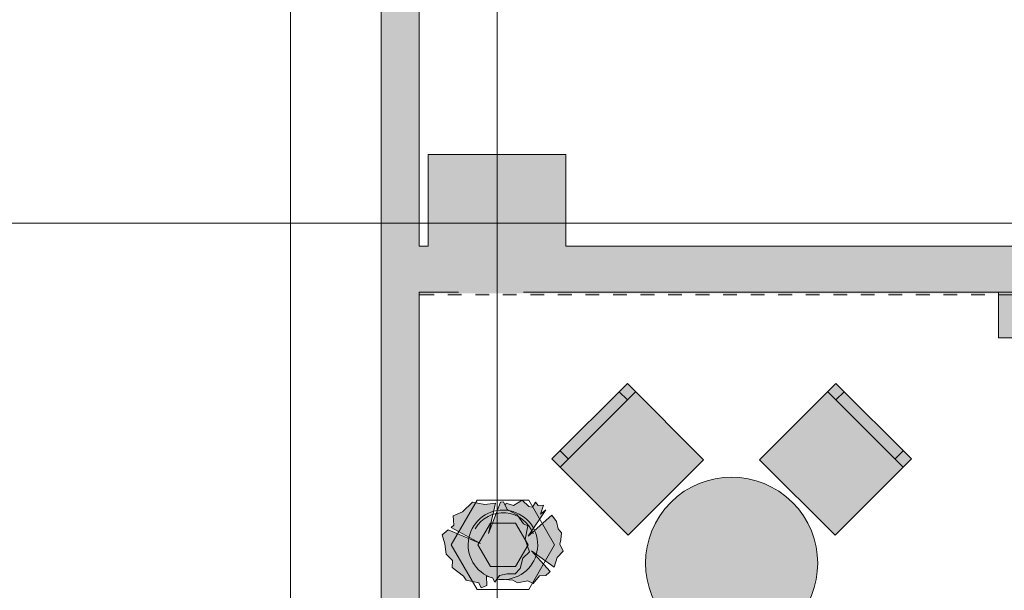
# Model space of a CAD drawing. Header units: millimetres. Extents: x -14761 to 157739, y -22400 to 107990.
# Tile 51 of 256: x 34369 to 38660, y 52399 to 54888. Entities that reach past the tile are written whole.
import ezdxf

# ---------------------------------------------------------------- set-up
doc = ezdxf.new("R2010")
doc.units = ezdxf.units.MM
doc.header["$MEASUREMENT"] = 0
doc.linetypes.add('Штриховая', pattern=[564.444447, 282.222223, -282.222223])
for name, color, linetype in [('Интерьер - Мебель', 7, 'Continuous'), ('Интерьер - Фитостена', 7, 'Continuous'), ('Конструктив - ГКЛ', 7, 'Continuous'), ('Конструктив - Колонны', 7, 'Continuous'), ('Конструктив - стены бассейнов жб нов', 7, 'Continuous'), ('Конструктив - Стены Внутр сущ.', 7, 'Continuous'), ('Конструктив - Стены наружние фасад', 7, 'Continuous'), ('Элемент Модели - Зона', 7, 'Continuous'), ('Элемент Модели - Оси', 7, 'Continuous')]:
    doc.layers.add(name, color=color, linetype=linetype)

msp = doc.modelspace()

# ---------------------------------------------------------------- hatches: boundary and pattern name
at = {"layer": 'Интерьер - Мебель', "linetype": 'Continuous', "lineweight": 0, "true_color": 0xffffff}
for points in [[(37021.1, 52639.7), (37349.9, 52968.5), (37017.5, 53300.9), (36688.7, 52972.1)], [(37593.8, 52968.5), (37922.6, 52639.7), (38255, 52972.1), (37926.2, 53300.9)], [(37206.7, 52782.9, 1), (37737, 52252.6, 1)], [(36210, 52641.9), (36222.4, 52602.2), (36228.3, 52556.3), (36254.9, 52529.7), (36254.4, 52499), (36303.2, 52460.7), (36314.8, 52443.4), (36370.5, 52431.4), (36380.8, 52410.7), (36405, 52419.6), (36403.3, 52461.7), (36429.6, 52453), (36439.5, 52434.8), (36449, 52448.3, 0.055393), (36482.4, 52446.2), (36518.9, 52443.4), (36538.5, 52432.1), (36584.4, 52440), (36606.9, 52429.6), (36634.5, 52462.4), (36661.5, 52464.2, 0.037017), (36681.5, 52481), (36600, 52571.1), (36698.4, 52499.9), (36712.1, 52541.8), (36738, 52569.4), (36722.5, 52600.4), (36727.6, 52619.4), (36729.8, 52649.3), (36715.6, 52667.7), (36708.6, 52700.1), (36687.6, 52727.5), (36584.5, 52635.7), (36662.2, 52750), (36639.6, 52731.6), (36651.7, 52771.3), (36629.2, 52768.9), (36617.2, 52783.3), (36603.4, 52762.6), (36587.9, 52764.4), (36558.5, 52792), (36520.6, 52769.5), (36489.5, 52779.9), (36485.2, 52768.7), (36477.5, 52785.1), (36464.6, 52783.2), (36411.9, 52647), (36442.4, 52779.8), (36396.4, 52773), (36342.9, 52783.3), (36299.7, 52741.9), (36258.3, 52724.7), (36261.8, 52683.3), (36249.4, 52673.3), (36377.4, 52603.9), (36235.9, 52662.6)]]:
    msp.add_hatch(color=7, dxfattribs=at).paths.add_polyline_path(points)
at = {"layer": 'Интерьер - Фитостена', "linetype": 'Continuous', "lineweight": 0, "true_color": 0xffffff}
msp.add_hatch(color=7, dxfattribs=at).paths.add_polyline_path([(39835, 53700), (38635, 53700), (38635, 53500), (39835, 53500)])
at = {"layer": 'Конструктив - ГКЛ', "linetype": 'Continuous', "lineweight": 0, "true_color": 0x606060}
msp.add_hatch(color=251, dxfattribs=at).paths.add_polyline_path([(36110, 53688), (36175, 53688), (36175, 53695), (36235, 53695), (36235, 53688), (36295, 53688), (36295, 53695), (36355, 53695), (36355, 53688), (36415, 53688), (36415, 53695), (36475, 53695), (36475, 53688), (36535, 53688), (36535, 53695), (36595, 53695), (36595, 53688), (36655, 53688), (36655, 53695), (36715, 53695), (36715, 53688), (36775, 53688), (36775, 53695), (36835, 53695), (36835, 53688), (36895, 53688), (36895, 53695), (36955, 53695), (36955, 53688), (37015, 53688), (37015, 53695), (37075, 53695), (37075, 53688), (37135, 53688), (37135, 53695), (37195, 53695), (37195, 53688), (37255, 53688), (37255, 53695), (37315, 53695), (37315, 53688), (37375, 53688), (37375, 53695), (37435, 53695), (37435, 53688), (37495, 53688), (37495, 53695), (37555, 53695), (37555, 53688), (37615, 53688), (37615, 53695), (37675, 53695), (37675, 53688), (37735, 53688), (37735, 53695), (37795, 53695), (37795, 53688), (37855, 53688), (37855, 53695), (37915, 53695), (37915, 53688), (37975, 53688), (37975, 53695), (38035, 53695), (38035, 53688), (38095, 53688), (38095, 53695), (38155, 53695), (38155, 53688), (38215, 53688), (38215, 53695), (38275, 53695), (38275, 53688), (38335, 53688), (38335, 53695), (38395, 53695), (38395, 53688), (38455, 53688), (38455, 53695), (38515, 53695), (38515, 53688), (38575, 53688), (38575, 53695), (38635, 53695), (38635, 53688), (43613, 53688), (43613, 53695), (43673, 53695), (43673, 53688), (43733, 53688), (43733, 53695), (43793, 53695), (43793, 53688), (43853, 53688), (43853, 53695), (43913, 53695), (43913, 53688), (43973, 53688), (43973, 53695), (44033, 53695), (44033, 53688), (44093, 53688), (44093, 53695), (44153, 53695), (44153, 53688), (44213, 53688), (44213, 53695), (44273, 53695), (44273, 53688), (44333, 53688), (44333, 53695), (44393, 53695), (44393, 53688), (44453, 53688), (44453, 53695), (44513, 53695), (44513, 53688), (44573, 53688), (44573, 53695), (44633, 53695), (44633, 53688), (44693, 53688), (44693, 53695), (44753, 53695), (44753, 53688), (44813, 53688), (44813, 53695), (44873, 53695), (44873, 53688), (46133, 53688), (46133, 53695), (46193, 53695), (46193, 53688), (46253, 53688), (46253, 53695), (46313, 53695), (46313, 53688), (46373, 53688), (46373, 53695), (46433, 53695), (46433, 53688), (46493, 53688), (46493, 53695), (46553, 53695), (46553, 53688), (46613, 53688), (46613, 53695), (46673, 53695), (46673, 53688), (46733, 53688), (46733, 53695), (46793, 53695), (46793, 53688), (46853, 53688), (46853, 53695), (46913, 53695), (46913, 53688), (46973, 53688), (46973, 53695), (47033, 53695), (47033, 53688), (47093, 53688), (47093, 53695), (47153, 53695), (47153, 53688), (47213, 53688), (47213, 53695), (47273, 53695), (47273, 53688), (47333, 53688), (47333, 53695), (47393, 53695), (47393, 53688), (47453, 53688), (47453, 53695), (47513, 53695), (47513, 53688), (47573, 53688), (47573, 53695), (47633, 53695), (47633, 53688), (47693, 53688), (47693, 53695), (47753, 53695), (47753, 53688), (47813, 53688), (47813, 53695), (47873, 53695), (47873, 53688), (47933, 53688), (47933, 53695), (47993, 53695), (47993, 53688), (48053, 53688), (48053, 53695), (48113, 53695), (48113, 53688), (48173, 53688), (48173, 53695), (48233, 53695), (48233, 53688), (48293, 53688), (48293, 53695), (48353, 53695), (48353, 53688), (48413, 53688), (48413, 53695), (48473, 53695), (48473, 53688), (48533, 53688), (48533, 53695), (48593, 53695), (48593, 53688), (48600, 53688), (48600, 53700), (36110, 53700)])
at = {"layer": 'Конструктив - Колонны', "linetype": 'Continuous', "lineweight": 0, "true_color": 0x000000}
for points in [[(36150, 53900), (36750, 53900), (36750, 54300), (36150, 54300)], [(36750, 53900), (36150, 53900), (36150, 53700), (36750, 53700)]]:
    msp.add_hatch(color=18, dxfattribs=at).paths.add_polyline_path(points)
at = {"layer": 'Конструктив - стены бассейнов жб нов', "linetype": 'Continuous', "lineweight": 0, "true_color": 0x606060}
msp.add_hatch(color=251, dxfattribs=at).paths.add_polyline_path([(36110, 53688), (36175, 53688), (36175, 53695), (36235, 53695), (36235, 53688), (36295, 53688), (36295, 53695), (36355, 53695), (36355, 53688), (36415, 53688), (36415, 53695), (36475, 53695), (36475, 53688), (36535, 53688), (36535, 53695), (36595, 53695), (36595, 53688), (36655, 53688), (36655, 53695), (36715, 53695), (36715, 53688), (36775, 53688), (36775, 53695), (36835, 53695), (36835, 53688), (36895, 53688), (36895, 53695), (36955, 53695), (36955, 53688), (37015, 53688), (37015, 53695), (37075, 53695), (37075, 53688), (37135, 53688), (37135, 53695), (37195, 53695), (37195, 53688), (37255, 53688), (37255, 53695), (37315, 53695), (37315, 53688), (37375, 53688), (37375, 53695), (37435, 53695), (37435, 53688), (37495, 53688), (37495, 53695), (37555, 53695), (37555, 53688), (37615, 53688), (37615, 53695), (37675, 53695), (37675, 53688), (37735, 53688), (37735, 53695), (37795, 53695), (37795, 53688), (37855, 53688), (37855, 53695), (37915, 53695), (37915, 53688), (37975, 53688), (37975, 53695), (38035, 53695), (38035, 53688), (38095, 53688), (38095, 53695), (38155, 53695), (38155, 53688), (38215, 53688), (38215, 53695), (38275, 53695), (38275, 53688), (38335, 53688), (38335, 53695), (38395, 53695), (38395, 53688), (38455, 53688), (38455, 53695), (38515, 53695), (38515, 53688), (38575, 53688), (38575, 53695), (38635, 53695), (38635, 53688), (43613, 53688), (43613, 53695), (43673, 53695), (43673, 53688), (43733, 53688), (43733, 53695), (43793, 53695), (43793, 53688), (43853, 53688), (43853, 53695), (43913, 53695), (43913, 53688), (43973, 53688), (43973, 53695), (44033, 53695), (44033, 53688), (44093, 53688), (44093, 53695), (44153, 53695), (44153, 53688), (44213, 53688), (44213, 53695), (44273, 53695), (44273, 53688), (44333, 53688), (44333, 53695), (44393, 53695), (44393, 53688), (44453, 53688), (44453, 53695), (44513, 53695), (44513, 53688), (44573, 53688), (44573, 53695), (44633, 53695), (44633, 53688), (44693, 53688), (44693, 53695), (44753, 53695), (44753, 53688), (44813, 53688), (44813, 53695), (44873, 53695), (44873, 53688), (46133, 53688), (46133, 53695), (46193, 53695), (46193, 53688), (46253, 53688), (46253, 53695), (46313, 53695), (46313, 53688), (46373, 53688), (46373, 53695), (46433, 53695), (46433, 53688), (46493, 53688), (46493, 53695), (46553, 53695), (46553, 53688), (46613, 53688), (46613, 53695), (46673, 53695), (46673, 53688), (46733, 53688), (46733, 53695), (46793, 53695), (46793, 53688), (46853, 53688), (46853, 53695), (46913, 53695), (46913, 53688), (46973, 53688), (46973, 53695), (47033, 53695), (47033, 53688), (47093, 53688), (47093, 53695), (47153, 53695), (47153, 53688), (47213, 53688), (47213, 53695), (47273, 53695), (47273, 53688), (47333, 53688), (47333, 53695), (47393, 53695), (47393, 53688), (47453, 53688), (47453, 53695), (47513, 53695), (47513, 53688), (47573, 53688), (47573, 53695), (47633, 53695), (47633, 53688), (47693, 53688), (47693, 53695), (47753, 53695), (47753, 53688), (47813, 53688), (47813, 53695), (47873, 53695), (47873, 53688), (47933, 53688), (47933, 53695), (47993, 53695), (47993, 53688), (48053, 53688), (48053, 53695), (48113, 53695), (48113, 53688), (48173, 53688), (48173, 53695), (48233, 53695), (48233, 53688), (48293, 53688), (48293, 53695), (48353, 53695), (48353, 53688), (48413, 53688), (48413, 53695), (48473, 53695), (48473, 53688), (48533, 53688), (48533, 53695), (48593, 53695), (48593, 53688), (48600, 53688), (48600, 53700), (36110, 53700)])
at = {"layer": 'Конструктив - Стены Внутр сущ.', "linetype": 'Continuous', "lineweight": 0, "true_color": 0x000000}
for points in [[(35990, 53700), (35990, 53900), (35960, 53900), (35960, 53700)], [(36110, 53700), (36110, 53900), (35990, 53900), (35990, 53700)], [(36110, 53700), (36150, 53700), (36150, 53900), (36110, 53900)], [(44700, 53900), (36750, 53900), (36750, 53700), (44700, 53700)]]:
    msp.add_hatch(color=18, dxfattribs=at).paths.add_polyline_path(points)
at = {"layer": 'Конструктив - Стены наружние фасад', "linetype": 'Continuous', "lineweight": 0, "true_color": 0x000000}
for points in [[(35945, 54100), (35960, 54100), (35960, 60280), (35945, 60280)], [(35960, 59522.9), (35960, 54100), (35990, 54100), (35990, 59522.9)], [(35990, 59522.9), (35990, 54100), (36110, 54100), (36110, 59522.9)], [(35945, 54100), (35945, 42262.5), (35960, 42262.5), (35960, 54100)], [(35990, 53900), (35990, 54100), (35960, 54100), (35960, 53900)], [(36110, 53900), (36110, 54100), (35990, 54100), (35990, 53900)], [(35990, 53700), (35960, 53700), (35960, 42262.5), (35990, 42262.5)], [(35990, 53700), (35990, 42262.5), (36110, 42262.5), (36110, 53700)]]:
    msp.add_hatch(color=18, dxfattribs=at).paths.add_polyline_path(points)

# ---------------------------------------------------------------- linework, layer by layer
at = {"layer": 'Интерьер - Мебель', "color": 7, "linetype": 'Continuous', "lineweight": 15}
for p, q in [((36724.1, 52936.7), (37052.9, 53265.5)), ((37017.5, 53230.2), (36982.2, 53265.5)), ((37890.8, 53265.5), (38219.6, 52936.7)), ((37926.2, 53230.2), (37961.5, 53265.5)), ((36759.4, 52972.1), (36724.1, 53007.4)), ((38184.2, 52972.1), (38219.6, 53007.4)), ((36362.7, 52792.4), (36250.2, 52597.6)), ((36587.7, 52792.4), (36362.7, 52792.4)), ((36493, 52752.3), (36477.5, 52785.1)), ((36700.2, 52597.6), (36587.7, 52792.4)), ((36536.6, 52728.7), (36493, 52752.3)), ((36365.7, 52597.6), (36420.5, 52692.4)), ((36420.5, 52692.4), (36530, 52692.4)), ((36530, 52692.4), (36584.8, 52597.6)), ((36565.3, 52689.5), (36536.6, 52728.7)), ((36584.4, 52679.8), (36565.3, 52689.5)), ((36572.4, 52621.2), (36584.4, 52679.8)), ((36591.3, 52567.7), (36572.4, 52621.2)), ((36250.2, 52597.6), (36362.7, 52402.7)), ((36420.5, 52502.7), (36365.7, 52597.6)), ((36584.8, 52597.6), (36530, 52502.7)), ((36562, 52540.1), (36591.3, 52567.7)), ((36587.7, 52402.7), (36700.2, 52597.6)), ((36550.3, 52494.7), (36562, 52540.1)), ((36530, 52502.7), (36420.5, 52502.7)), ((36550.3, 52494.7), (36529.2, 52471)), ((36439.5, 52434.8), (36460.2, 52464.1)), ((36460.2, 52464.1), (36493, 52471)), ((36493, 52471), (36529.2, 52471)), ((36362.7, 52402.7), (36587.7, 52402.7))]:
    msp.add_line(p, q, dxfattribs=at)
at = {"layer": 'Интерьер - Мебель', "color": 7, "linetype": 'Continuous', "lineweight": 15, "flags": 128}
for points in [[(37021.1, 52639.7), (37349.9, 52968.5), (37017.5, 53300.9), (36688.7, 52972.1)], [(37593.8, 52968.5), (37922.6, 52639.7), (38255, 52972.1), (37926.2, 53300.9)]]:
    msp.add_lwpolyline(points, close=True, dxfattribs=at)
for points in [[(37206.7, 52782.9, 1), (37737, 52252.6, 1)], [(36449, 52448.3), (36439.5, 52434.8), (36429.6, 52453), (36403.3, 52461.7), (36405, 52419.6), (36380.8, 52410.7), (36370.5, 52431.4), (36314.8, 52443.4), (36303.2, 52460.7), (36254.4, 52499), (36254.9, 52529.7), (36228.3, 52556.3), (36222.4, 52602.2), (36210, 52641.9), (36235.9, 52662.6), (36377.4, 52603.9), (36249.4, 52673.3), (36261.8, 52683.3), (36258.3, 52724.7), (36299.7, 52741.9), (36342.9, 52783.3), (36396.4, 52773), (36442.4, 52779.8), (36411.9, 52647), (36464.6, 52783.2), (36477.5, 52785.1), (36485.2, 52768.7), (36489.5, 52779.9), (36520.6, 52769.5), (36558.5, 52792), (36587.9, 52764.4), (36603.4, 52762.6), (36617.2, 52783.3), (36629.2, 52768.9), (36651.7, 52771.3), (36639.6, 52731.6), (36662.2, 52750), (36584.5, 52635.7), (36687.6, 52727.5), (36708.6, 52700.1), (36715.6, 52667.7), (36729.8, 52649.3), (36727.6, 52619.4), (36722.5, 52600.4), (36738, 52569.4), (36712.1, 52541.8), (36698.4, 52499.9), (36600, 52571.1), (36681.5, 52481, -0.037017), (36661.5, 52464.2), (36634.5, 52462.4), (36606.9, 52429.6), (36584.4, 52440), (36538.5, 52432.1), (36518.9, 52443.4), (36482.4, 52446.2, -0.055393), (36449, 52448.3)]]:
    msp.add_lwpolyline(points, format="xyb", close=True, dxfattribs=at)
at = {"layer": 'Интерьер - Мебель', "color": 7, "linetype": 'Continuous', "lineweight": 15}
for centre, radius, start, end in [((36475.2, 52597.6), 151.6, 274.7103, 252.4577), ((36475.2, 52597.6), 140, 20, 150.0001), ((36558.5, 52607.3), 176.3, 305.7355, 314.2152), ((36475.2, 52597.6), 151.6, 260.0315, 272.7136)]:
    msp.add_arc(centre, radius, start, end, dxfattribs=at)
at = {"layer": 'Интерьер - Фитостена', "color": 7, "linetype": 'Continuous', "lineweight": 15, "flags": 128}
msp.add_lwpolyline([(39835, 53700), (38635, 53700), (38635, 53500), (39835, 53500)], close=True, dxfattribs=at)
at = {"layer": 'Конструктив - ГКЛ', "color": 7, "linetype": 'Continuous', "lineweight": 15, "flags": 128}
for points in [[(36150, 53700), (36110, 53700)], [(36110, 53688), (36175, 53688)], [(36235, 53688), (36295, 53688)], [(36355, 53688), (36415, 53688)], [(36475, 53688), (36535, 53688)], [(36595, 53688), (36655, 53688)], [(36715, 53688), (36775, 53688)], [(44700, 53700), (36750, 53700)], [(36835, 53688), (36895, 53688)], [(36955, 53688), (37015, 53688)], [(37075, 53688), (37135, 53688)], [(37195, 53688), (37255, 53688)], [(37315, 53688), (37375, 53688)], [(37435, 53688), (37495, 53688)], [(37555, 53688), (37615, 53688)], [(37675, 53688), (37735, 53688)], [(37795, 53688), (37855, 53688)], [(37915, 53688), (37975, 53688)], [(38035, 53688), (38095, 53688)], [(38155, 53688), (38215, 53688)], [(38275, 53688), (38335, 53688)], [(38395, 53688), (38455, 53688)], [(38515, 53688), (38575, 53688)], [(38635, 53688), (43613, 53688)]]:
    msp.add_lwpolyline(points, dxfattribs=at)
at = {"layer": 'Конструктив - Колонны', "color": 7, "linetype": 'Continuous', "lineweight": 15}
for p, q in [((36450, 54080), (36450, 54380)), ((36370, 54000), (36070, 54000)), ((36530, 54000), (36830, 54000)), ((36450, 53920), (36450, 53620))]:
    msp.add_line(p, q, dxfattribs=at)
at = {"layer": 'Конструктив - Колонны', "color": 7, "linetype": 'Continuous', "lineweight": 15, "flags": 128}
msp.add_lwpolyline([(36750, 53900), (36750, 54300), (36150, 54300), (36150, 53900)], dxfattribs=at)
at = {"layer": 'Конструктив - Колонны', "color": 7, "linetype": 'Continuous', "lineweight": 15}
msp.add_point((36450, 54000), dxfattribs=at)
at = {"layer": 'Конструктив - стены бассейнов жб нов', "color": 7, "linetype": 'Continuous', "lineweight": 15, "flags": 128}
for points in [[(36150, 53700), (36110, 53700)], [(36110, 53688), (36175, 53688)], [(36235, 53688), (36295, 53688)], [(36355, 53688), (36415, 53688)], [(36475, 53688), (36535, 53688)], [(36595, 53688), (36655, 53688)], [(36715, 53688), (36775, 53688)], [(44700, 53700), (36750, 53700)], [(36835, 53688), (36895, 53688)], [(36955, 53688), (37015, 53688)], [(37075, 53688), (37135, 53688)], [(37195, 53688), (37255, 53688)], [(37315, 53688), (37375, 53688)], [(37435, 53688), (37495, 53688)], [(37555, 53688), (37615, 53688)], [(37675, 53688), (37735, 53688)], [(37795, 53688), (37855, 53688)], [(37915, 53688), (37975, 53688)], [(38035, 53688), (38095, 53688)], [(38155, 53688), (38215, 53688)], [(38275, 53688), (38335, 53688)], [(38395, 53688), (38455, 53688)], [(38515, 53688), (38575, 53688)], [(38635, 53688), (43613, 53688)]]:
    msp.add_lwpolyline(points, dxfattribs=at)
at = {"layer": 'Конструктив - Стены Внутр сущ.', "color": 7, "linetype": 'Continuous', "lineweight": 15, "flags": 128}
for points in [[(36150, 53900), (36110, 53900)], [(44700, 53900), (36750, 53900)], [(36110, 53700), (36150, 53700)], [(36750, 53700), (44700, 53700)]]:
    msp.add_lwpolyline(points, dxfattribs=at)
at = {"layer": 'Конструктив - Стены наружние фасад', "color": 7, "linetype": 'Continuous', "lineweight": 15, "flags": 128}
for points in [[(35945, 60280), (35945, 54100)], [(36110, 54100), (36110, 59522.9)], [(35945, 54100), (35945, 42262.5)], [(36110, 53900), (36110, 54100)], [(36110, 45305), (36110, 53688)]]:
    msp.add_lwpolyline(points, dxfattribs=at)
at = {"layer": 'Элемент Модели - Зона', "color": 7, "linetype": 'Штриховая', "lineweight": 15, "flags": 128}
msp.add_lwpolyline([(36110, 45157.4), (36110, 44957.4), (36150, 44957.4), (36150, 45300), (36750, 45300), (36750, 45000), (44700, 45000), (44700, 45300), (45300, 45300), (45300, 45000), (53700, 45000), (53700, 45300), (54300, 45300), (54300, 44957.4), (61025, 44957.4), (61025, 54212.5), (61035.5, 54212.5), (61035.5, 59730), (60580, 59730), (60580, 63080), (60300, 63080), (60300, 63320), (62680, 63320), (62680, 64500), (55920, 64500), (55920, 63320), (58800, 63320), (58800, 63080), (58000, 63080), (58000, 52600), (48600, 52600), (48600, 53700), (36110, 53700), (36110, 53650)], close=True, dxfattribs=at)
at = {"layer": 'Элемент Модели - Оси', "color": 7, "linetype": 'Continuous', "lineweight": 15}
for p, q in [((35550, 92200), (35550, -1975)), ((36450, 92200), (36450, -1975)), ((-12760.6, 54000), (155650, 54000))]:
    msp.add_line(p, q, dxfattribs=at)

doc.saveas('drawing.dxf')
